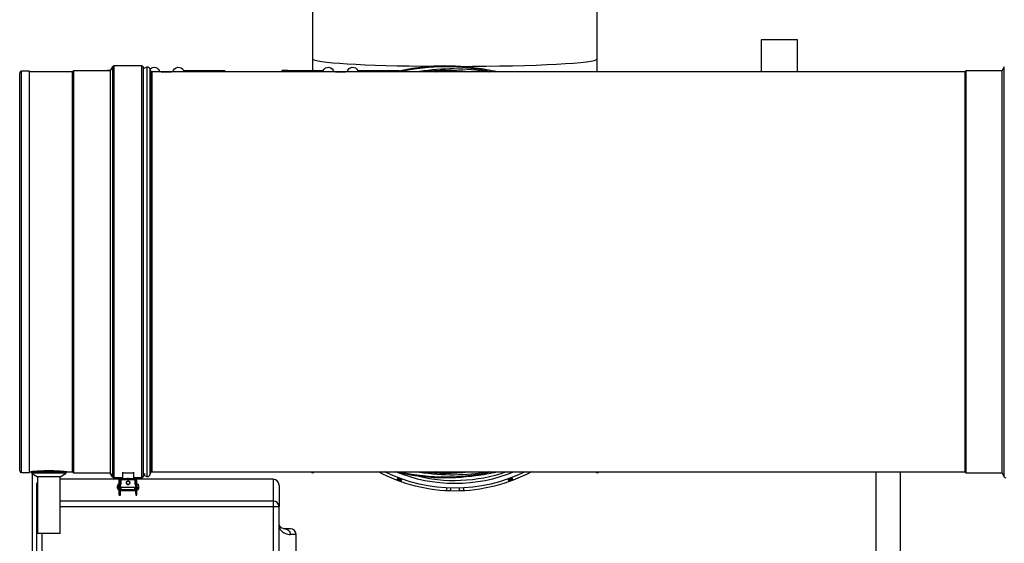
# Model space of a CAD drawing. Header units: millimetres. Extents: x 226 to 1023, y 71 to 732.
# Tile 35 of 110: x 241 to 327, y 250 to 296. Entities that reach past the tile are written whole.
import ezdxf

# ---------------------------------------------------------------- set-up
doc = ezdxf.new("R2010")
doc.units = ezdxf.units.MM
doc.layers.add('1', color=7, linetype='CONTINUOUS', true_color=0xffffff)

msp = doc.modelspace()

# ---------------------------------------------------------------- linework, layer by layer
at = {"layer": '1', "color": 7, "linetype": 'Continuous'}
for p, q in [((266.259, 303.671), (266.259, 293.01)), ((291.259, 293.01), (291.259, 303.671)), ((305.659, 294.678), (305.659, 291.873)), ((308.859, 294.678), (305.659, 294.678)), ((308.859, 291.873), (308.859, 294.678)), ((248.683, 292.314), (248.496, 291.989)), ((251.243, 292.389), (248.813, 292.389)), ((251.454, 292.172), (251.373, 292.314)), ((251.711, 292.276), (251.454, 292.172)), ((266.259, 293.01), (266.259, 291.978)), ((291.259, 291.874), (291.259, 293.01)), ((327.008, 292.314), (326.82, 291.989)), ((240.537, 256.849), (240.537, 291.779)), ((241.397, 291.939), (240.697, 291.939)), ((241.397, 256.689), (241.397, 291.939)), ((245.187, 291.874), (241.397, 291.874)), ((245.282, 291.969), (245.187, 291.874)), ((245.187, 256.754), (245.187, 291.874)), ((248.496, 291.969), (245.282, 291.969)), ((245.282, 256.659), (245.282, 291.969)), ((248.259, 291.978), (248.259, 291.969)), ((248.496, 291.978), (248.259, 291.978)), ((248.496, 291.989), (248.496, 256.639)), ((252.043, 291.94), (251.961, 292.165)), ((278.552, 291.874), (252.137, 291.874)), ((252.923, 291.878), (252.829, 291.878)), ((252.959, 291.878), (252.923, 291.878)), ((252.959, 291.878), (252.959, 291.874)), ((252.959, 291.878), (253.159, 291.878)), ((253.159, 291.878), (253.159, 291.874)), ((253.159, 291.878), (253.259, 291.878)), ((253.259, 291.878), (253.559, 291.878)), ((253.559, 291.878), (253.659, 291.878)), ((253.659, 291.874), (253.659, 291.878)), ((253.659, 291.878), (253.859, 291.878)), ((253.895, 291.878), (253.859, 291.878)), ((253.859, 291.878), (253.859, 291.874)), ((253.989, 291.878), (253.895, 291.878)), ((254.937, 291.978), (258.059, 291.978)), ((258.059, 291.978), (258.559, 291.978)), ((258.559, 291.874), (258.559, 291.978)), ((264.059, 291.978), (263.559, 291.978)), ((263.559, 291.978), (263.559, 291.874)), ((264.059, 291.978), (267.181, 291.978)), ((268.223, 291.878), (268.129, 291.878)), ((268.259, 291.878), (268.223, 291.878)), ((268.259, 291.878), (268.459, 291.878)), ((268.259, 291.878), (268.259, 291.874)), ((268.459, 291.878), (268.559, 291.878)), ((268.459, 291.878), (268.459, 291.874)), ((268.559, 291.878), (268.859, 291.878)), ((268.859, 291.878), (268.959, 291.878)), ((268.959, 291.878), (269.159, 291.878)), ((268.959, 291.874), (268.959, 291.878)), ((269.195, 291.878), (269.159, 291.878)), ((269.159, 291.878), (269.159, 291.874)), ((269.289, 291.878), (269.195, 291.878)), ((270.237, 291.978), (273.359, 291.978)), ((273.359, 291.978), (273.859, 291.978)), ((273.859, 291.923), (273.859, 291.978)), ((323.537, 291.874), (278.552, 291.874)), ((323.632, 291.969), (323.537, 291.874)), ((323.537, 291.874), (323.537, 256.754)), ((326.82, 291.969), (323.632, 291.969)), ((323.632, 291.969), (323.632, 256.659)), ((326.82, 256.639), (326.82, 291.989)), ((240.697, 256.689), (241.397, 256.689)), ((241.397, 256.754), (241.528, 256.754)), ((241.627, 256.714), (241.577, 256.628)), ((241.577, 256.628), (242.097, 256.328)), ((243.097, 256.628), (241.577, 256.628)), ((243.097, 256.714), (241.627, 256.714)), ((241.628, 256.727), (241.651, 256.714)), ((241.659, 248.619), (241.659, 256.581)), ((242.097, 256.328), (242.097, 251.328)), ((243.097, 256.328), (242.097, 256.328)), ((244.567, 256.714), (243.097, 256.714)), ((244.617, 256.628), (243.097, 256.628)), ((244.097, 256.328), (243.097, 256.328)), ((244.097, 256.328), (244.617, 256.628)), ((244.097, 251.328), (244.097, 256.328)), ((249.285, 256.096), (244.097, 256.096)), ((244.544, 256.714), (244.566, 256.727)), ((244.617, 256.628), (244.567, 256.714)), ((244.666, 256.754), (245.187, 256.754)), ((245.187, 256.754), (245.282, 256.659)), ((245.282, 256.659), (248.496, 256.659)), ((248.496, 256.642), (248.496, 256.64)), ((248.496, 256.642), (248.683, 256.317)), ((248.496, 256.64), (248.496, 256.639)), ((248.496, 256.64), (248.497, 256.64)), ((248.683, 256.315), (248.496, 256.64)), ((248.496, 256.639), (248.683, 256.314)), ((248.813, 256.242), (249.285, 256.242)), ((249.285, 256.24), (248.813, 256.24)), ((248.813, 256.239), (249.285, 256.239)), ((249.285, 254.864), (249.285, 256.273)), ((249.385, 254.864), (249.385, 256.273)), ((249.385, 256.242), (249.56, 256.242)), ((249.56, 256.24), (249.385, 256.24)), ((249.385, 256.239), (249.56, 256.239)), ((249.822, 256.096), (249.385, 256.096)), ((249.46, 255.667), (249.46, 256.067)), ((249.46, 256.067), (250.66, 256.067)), ((249.56, 256.735), (249.56, 256.676)), ((249.56, 256.676), (250.56, 256.676)), ((249.56, 256.676), (249.56, 256.179)), ((249.56, 256.179), (250.56, 256.179)), ((250.735, 256.096), (250.3, 256.096)), ((250.56, 256.676), (250.56, 256.735)), ((250.56, 256.179), (250.56, 256.676)), ((250.56, 256.242), (250.735, 256.242)), ((250.735, 256.24), (250.56, 256.24)), ((250.56, 256.239), (250.735, 256.239)), ((250.66, 256.067), (250.66, 255.667)), ((250.735, 254.864), (250.735, 256.273)), ((250.835, 254.864), (250.835, 256.273)), ((250.835, 256.242), (251.243, 256.242)), ((251.243, 256.24), (250.835, 256.24)), ((250.835, 256.239), (251.243, 256.239)), ((262.81, 256.096), (250.835, 256.096)), ((251.373, 256.317), (251.546, 256.617)), ((251.373, 256.314), (251.454, 256.456)), ((251.454, 256.456), (251.711, 256.352)), ((251.961, 256.463), (252.043, 256.688)), ((252.137, 256.754), (278.552, 256.754)), ((278.552, 256.754), (323.537, 256.754)), ((317.859, 256.754), (317.859, 250.478)), ((317.859, 256.754), (317.859, 246.128)), ((323.537, 256.754), (323.632, 256.659)), ((323.632, 256.659), (326.82, 256.659)), ((326.82, 256.639), (327.008, 256.314)), ((242.01, 255.596), (242.01, 253.705)), ((249.11, 255.534), (249.11, 255.384)), ((249.11, 255.534), (249.16, 255.534)), ((249.11, 255.376), (249.11, 255.384)), ((249.16, 255.667), (249.285, 255.667)), ((249.16, 255.667), (249.16, 255.317)), ((249.16, 255.312), (249.16, 255.317)), ((249.16, 255.317), (249.26, 255.317)), ((249.26, 255.312), (249.16, 255.312)), ((249.26, 255.367), (249.26, 255.317)), ((249.26, 255.317), (249.26, 255.312)), ((249.385, 255.667), (249.46, 255.667)), ((249.385, 255.417), (249.41, 255.417)), ((249.385, 255.412), (249.41, 255.412)), ((249.385, 255.334), (249.46, 255.334)), ((249.385, 255.135), (249.46, 255.135)), ((249.385, 255.126), (249.46, 255.126)), ((249.46, 255.16), (249.46, 255.367)), ((249.46, 255.16), (249.46, 255.135)), ((249.46, 255.126), (250.66, 255.126)), ((249.46, 255.126), (249.46, 255.126)), ((249.91, 255.792), (249.91, 255.784)), ((250.21, 255.784), (250.21, 255.792)), ((250.66, 255.667), (250.735, 255.667)), ((250.66, 255.16), (250.66, 255.367)), ((250.66, 255.334), (250.735, 255.334)), ((250.66, 255.135), (250.66, 255.16)), ((250.66, 255.135), (250.735, 255.135)), ((250.66, 255.126), (250.66, 255.126)), ((250.66, 255.126), (250.735, 255.126)), ((250.71, 255.417), (250.735, 255.417)), ((250.71, 255.412), (250.735, 255.412)), ((250.835, 255.667), (250.96, 255.667)), ((250.86, 255.367), (250.86, 255.317)), ((250.86, 255.317), (250.96, 255.317)), ((250.86, 255.312), (250.86, 255.317)), ((250.96, 255.312), (250.86, 255.312)), ((250.96, 255.317), (250.96, 255.667)), ((251.01, 255.534), (250.96, 255.534)), ((250.96, 255.317), (250.96, 255.312)), ((251.01, 255.384), (251.01, 255.534)), ((251.01, 255.384), (251.01, 255.376)), ((263.31, 255.596), (263.31, 253.705)), ((278.009, 255.339), (278.009, 255.088)), ((278.384, 255.323), (278.384, 255.073)), ((279.134, 255.323), (279.134, 255.073)), ((279.51, 255.339), (279.51, 255.088)), ((249.285, 254.706), (249.285, 254.864)), ((249.285, 254.706), (249.285, 254.701)), ((249.285, 254.701), (249.385, 254.701)), ((249.385, 254.706), (249.385, 254.864)), ((249.385, 254.706), (249.385, 254.701)), ((250.735, 254.864), (250.735, 254.706)), ((250.735, 254.701), (250.735, 254.706)), ((250.735, 254.701), (250.835, 254.701)), ((250.835, 254.706), (250.835, 254.864)), ((250.835, 254.706), (250.835, 254.701)), ((242.01, 253.705), (242.01, 242.545)), ((263.31, 244.64), (263.31, 253.705)), ((264.31, 251.753), (263.81, 251.753)), ((243.097, 251.328), (242.097, 251.328)), ((244.097, 251.328), (243.097, 251.328)), ((264.81, 244.64), (264.81, 251.253))]:
    msp.add_line(p, q, dxfattribs=at)
at = {"layer": '1', "color": 252, "linetype": 'Continuous'}
for p, q in [((248.683, 292.314), (248.683, 256.314)), ((248.813, 292.389), (248.813, 256.239)), ((251.243, 292.389), (251.243, 256.239)), ((251.373, 292.314), (251.373, 256.314)), ((251.711, 292.276), (251.711, 256.352)), ((327.008, 256.314), (327.008, 292.314)), ((240.697, 256.689), (240.697, 291.939)), ((251.961, 292.165), (251.961, 256.463)), ((252.043, 291.94), (252.043, 256.688)), ((252.137, 291.874), (252.137, 256.754)), ((252.923, 291.878), (252.923, 291.874)), ((253.259, 291.878), (253.259, 291.874)), ((253.559, 291.874), (253.559, 291.878)), ((253.895, 291.878), (253.895, 291.874)), ((258.059, 291.874), (258.059, 291.978)), ((264.059, 291.978), (264.059, 291.874)), ((268.223, 291.878), (268.223, 291.874)), ((268.559, 291.878), (268.559, 291.874)), ((268.859, 291.874), (268.859, 291.878)), ((269.195, 291.878), (269.195, 291.874)), ((273.359, 291.874), (273.359, 291.978)), ((248.683, 256.315), (248.683, 256.314)), ((248.813, 256.24), (248.813, 256.239)), ((262.81, 256.096), (262.81, 254.191)), ((273.76, 255.974), (273.89, 256.192)), ((273.937, 256.175), (273.807, 255.956)), ((273.826, 255.95), (273.95, 256.17)), ((273.998, 256.153), (273.874, 255.932)), ((283.644, 255.932), (283.52, 256.153)), ((283.568, 256.17), (283.692, 255.95)), ((283.711, 255.956), (283.581, 256.175)), ((283.628, 256.192), (283.758, 255.974)), ((315.759, 246.128), (315.759, 256.754)), ((249.41, 255.417), (249.41, 255.412)), ((249.41, 255.417), (250.71, 255.417)), ((250.66, 255.16), (249.46, 255.16)), ((249.46, 255.126), (250.66, 255.126)), ((250.71, 255.412), (250.71, 255.417)), ((249.285, 254.864), (249.385, 254.864)), ((249.285, 254.706), (249.385, 254.706)), ((250.735, 254.864), (250.835, 254.864)), ((250.735, 254.706), (250.835, 254.706)), ((242.01, 253.705), (242.097, 253.705)), ((262.81, 254.191), (244.097, 254.191)), ((244.097, 253.705), (262.81, 253.705)), ((262.81, 254.191), (262.81, 253.705)), ((262.81, 253.705), (262.81, 244.64)), ((262.81, 253.705), (263.31, 253.705)), ((242.51, 242.545), (242.51, 251.327)), ((264.81, 251.253), (264.29, 251.253))]:
    msp.add_line(p, q, dxfattribs=at)
at = {"layer": '1', "color": 7, "linetype": 'Continuous'}
for centre, radius, start, end in [((248.813, 292.239), 0.15, 90, 150), ((251.243, 292.239), 0.15, 30, 90), ((251.783, 292.1), 0.19, 20, 112), ((277.938, 274.314), 18.075, 79.75691, 103.7086), ((240.697, 291.779), 0.16, 90, 180), ((277.938, 274.314), 17.675, 83.45864, 96.53546), ((278.552, 274.314), 17.995, 77.3775, 83.49188), ((278.552, 274.314), 17.976, 77.65312, 79.36875), ((240.697, 256.849), 0.16, 180, 270), ((248.813, 256.389), 0.15, 210, 270), ((251.243, 256.389), 0.15, 270, 330), ((251.783, 256.528), 0.19, 248, 340), ((262.81, 255.596), 0.5, 0, 90), ((266.259, 256.818), 0.145, 206.29674, 333.69726), ((277.938, 274.314), 18.075, 256.29395, 280.24564), ((277.938, 274.314), 17.675, 263.46149, 276.54392), ((278.552, 274.314), 17.995, 276.50812, 282.6225), ((278.552, 274.314), 17.976, 280.63125, 282.34687), ((291.259, 256.818), 0.145, 206.29674, 333.69726), ((327.138, 256.389), 0.15, 210, 270), ((242.51, 255.596), 0.5, 145.60729, 180), ((264.31, 251.253), 0.5, 0, 90)]:
    msp.add_arc(centre, radius, start, end, dxfattribs=at)
at = {"layer": '1', "color": 7, "linetype": 'Continuous', "extrusion": (0, 0, -1)}
for centre, radius, start, end in [((-252.339, 291.778), 0.5, 43.52954, 168.95779), ((-254.479, 291.778), 0.5, 11.04226, 156.42182), ((-267.639, 291.778), 0.5, 23.57818, 168.95774), ((-269.779, 291.778), 0.5, 11.04226, 156.42182), ((-252.137, 291.974), 0.1, 270, 340), ((-252.137, 256.654), 0.1, 20, 90), ((-278.759, 269.318), 14.25, 270, 298.1475), ((-278.759, 269.318), 14, 243.82125, 296.17312), ((-278.759, 269.318), 14.25, 241.84688, 270)]:
    msp.add_arc(centre, radius, start, end, dxfattribs=at)
at = {"layer": '1', "color": 252, "linetype": 'Continuous'}
for start, end in [(77.38084, 102.69189), (257.31067, 282.61609)]:
    msp.add_arc((277.938, 274.314), 18, start, end, dxfattribs=at)
at = {"layer": '1', "color": 252, "linetype": 'Continuous', "extrusion": (0, 0, -1)}
for centre, radius, start, end in [((-278.552, 274.314), 17.844, 80.61187, 100.24312), ((-278.552, 274.314), 17.619, 85.30313, 94.7025), ((-278.759, 269.318), 13.6, 247.48875, 292.50563), ((-278.759, 269.318), 13.35, 250.23938, 285.31688), ((-278.552, 274.314), 17.844, 259.75687, 279.38812), ((-278.552, 274.314), 17.619, 265.2975, 274.69688)]:
    msp.add_arc(centre, radius, start, end, dxfattribs=at)
at = {"layer": '1', "color": 252, "linetype": 'Continuous'}
for centre, major_axis, ratio, start_param, end_param in [((278.759, 293.01), (12.5, 0), 0.052336, 3.141592, 4.567778), ((278.759, 293.01), (12.5, 0), 0.052336, 4.734282, 6.283185), ((242.51, 253.705), (-0.5, 0), 0.970696, 5.682921, 6.283185), ((262.81, 253.705), (-0.5, 0), 0.970696, 3.141593, 4.712389)]:
    msp.add_ellipse(centre, major_axis=major_axis, ratio=ratio, start_param=start_param, end_param=end_param, dxfattribs=at)
at = {"layer": '1', "color": 7, "linetype": 'Continuous'}
for centre, major_axis, ratio, start_param, end_param in [((248.813, 256.392), (-0.15, 0), 0.999867, 0.523599, 1.570796), ((248.813, 256.39), (0.15, 0), 0.999971, 3.665191, 4.712389), ((251.243, 256.392), (-0.15, 0), 0.999867, 1.570796, 2.617994), ((273.622, 255.842), (0.228, 0.394), 0.017237, 0.350572, 1.179828), ((273.847, 255.776), (0.229, 0.396), 0.017164, 5.06898, 5.83982), ((283.671, 255.776), (-0.229, 0.396), 0.017164, 0.443364, 1.214177), ((283.896, 255.842), (-0.228, 0.394), 0.017237, 5.103399, 5.932616), ((249.36, 255.384), (0.25, 0), 0.999591, 3.141593, 4.407678), ((249.36, 255.376), (0.25, 0), 0.999591, 3.141593, 4.407678), ((249.31, 255.367), (-0.05, 0), 0.999591, 5.236003, 6.283185), ((249.31, 255.362), (0.05, 0), 0.999591, 2.09441, 3.141593), ((250.06, 255.786), (-0.16, 0), 0.999591, 3.159557, 6.265316), ((250.06, 255.784), (0.15, 0), 0.999591, 3.14159, 6.283185), ((250.81, 255.367), (-0.05, 0), 0.999591, 3.141593, 4.188775), ((250.81, 255.362), (0.05, 0), 0.999591, 0, 1.047182), ((250.76, 255.384), (-0.25, 0), 0.999591, 1.875508, 3.141593), ((250.76, 255.376), (-0.25, 0), 0.999591, 1.875508, 3.141593)]:
    msp.add_ellipse(centre, major_axis=major_axis, ratio=ratio, start_param=start_param, end_param=end_param, dxfattribs=at)
for major_axis in [(0.16, 0), (0.15, 0)]:
    msp.add_ellipse((250.06, 255.792), major_axis=major_axis, ratio=0.999591, dxfattribs=at)
at = {"layer": '1', "color": 252, "linetype": 'Continuous'}
for points, knots in [([(243.097, 256.836), (243.036, 256.836), (242.791, 256.835), (242.318, 256.819), (241.808, 256.782), (241.589, 256.76), (241.534, 256.755), (241.528, 256.754), (241.528, 256.754)], [0, 0, 0, 0, 0.071376, 0.285602, 0.571236, 0.856871, 0.928279, 1, 1, 1, 1]), ([(244.666, 256.754), (244.666, 256.754), (244.636, 256.757), (244.508, 256.77), (244.248, 256.793), (243.924, 256.816), (243.466, 256.833), (243.219, 256.836), (243.097, 256.836), (243.097, 256.836), (243.097, 256.836)], [0, 0, 0, 0, 0.142314, 0.356728, 0.428199, 0.714083, 0.857025, 0.999967, 0.999967, 1, 1, 1, 1]), ([(243.097, 256.836), (243.097, 256.836), (243.097, 256.836), (243.097, 256.833), (243.097, 256.824), (243.097, 256.81)], [0, 0, 0, 0, 0.000127, 0.000127, 1, 1, 1, 1]), ([(241.628, 256.727), (241.628, 256.727), (241.634, 256.728), (241.685, 256.734), (241.887, 256.756), (242.364, 256.793), (242.808, 256.809), (243.04, 256.81), (243.097, 256.81)], [0, 0, 0, 0, 0.071681, 0.143093, 0.428739, 0.714386, 0.928621, 1, 1, 1, 1]), ([(243.097, 256.81), (243.097, 256.81), (243.097, 256.81), (243.212, 256.81), (243.445, 256.807), (243.875, 256.79), (244.178, 256.766), (244.42, 256.743), (244.538, 256.73), (244.566, 256.727), (244.566, 256.727)], [0, 0, 0, 0, 0.000033, 0.000033, 0.142849, 0.285664, 0.571295, 0.642703, 0.856926, 1, 1, 1, 1]), ([(263.31, 251.918), (263.376, 251.739), (263.471, 251.625), (263.653, 251.452), (263.744, 251.397), (264.004, 251.273), (264.161, 251.253), (264.29, 251.253)], [0, 0, 0, 0, 0.25, 0.25, 0.5, 0.5, 1, 1, 1, 1]), ([(263.81, 251.753), (263.935, 251.753), (264.06, 251.699), (264.238, 251.514), (264.29, 251.383), (264.29, 251.253)], [0, 0, 0, 0, 0.5, 0.5, 1, 1, 1, 1])]:
    msp.add_open_spline(points, degree=3, knots=knots, dxfattribs=at)
at = {"layer": '1', "color": 7, "linetype": 'Continuous'}
for points, knots in [([(241.527, 256.754), (241.536, 256.754), (241.554, 256.753), (241.579, 256.748), (241.605, 256.74), (241.62, 256.732), (241.628, 256.727)], [0, 0, 0, 0, 0.249994, 0.500001, 0.750009, 1, 1, 1, 1]), ([(244.566, 256.727), (244.574, 256.732), (244.59, 256.74), (244.615, 256.748), (244.641, 256.753), (244.658, 256.754), (244.667, 256.754)], [0, 0, 0, 0, 0.250002, 0.500011, 0.750014, 1, 1, 1, 1]), ([(250.333, 256.068), (250.3, 256.099), (250.193, 256.169), (249.984, 256.192), (249.84, 256.117), (249.786, 256.066)], [0, 0, 0, 0, 0.226263, 0.630535, 1, 1, 1, 1]), ([(273.653, 256.016), (273.655, 256.019), (273.663, 256.035), (273.672, 256.05), (273.682, 256.068), (273.687, 256.076), (273.693, 256.087), (273.695, 256.091), (273.697, 256.094), (273.698, 256.095), (273.705, 256.108), (273.718, 256.13), (273.735, 256.161), (273.746, 256.18), (273.754, 256.193), (273.758, 256.2), (273.762, 256.207), (273.764, 256.211), (273.765, 256.213), (273.771, 256.222), (273.774, 256.229), (273.778, 256.235)], [0, 0, 0, 0, 0.036062, 0.176659, 0.176659, 0.246958, 0.282107, 0.299682, 0.299682, 0.317256, 0.317256, 0.457854, 0.598451, 0.739048, 0.739048, 0.809347, 0.844496, 0.844496, 0.879646, 0.879646, 1, 1, 1, 1]), ([(274.098, 256.118), (274.097, 256.115), (274.094, 256.11), (274.092, 256.105), (274.089, 256.101), (274.088, 256.099), (274.083, 256.088), (274.078, 256.08), (274.068, 256.061), (274.058, 256.042), (274.047, 256.021), (274.038, 256.005), (274.035, 255.999), (274.031, 255.992), (274.03, 255.991), (274.029, 255.988), (274.027, 255.984), (274.018, 255.968), (274.004, 255.941), (273.989, 255.914), (273.98, 255.898), (273.978, 255.895)], [0, 0, 0, 0, 0.052362, 0.087409, 0.087409, 0.122456, 0.122456, 0.262645, 0.262645, 0.402833, 0.543022, 0.543022, 0.613116, 0.613116, 0.63064, 0.63064, 0.648163, 0.683211, 0.823399, 0.963588, 1, 1, 1, 1]), ([(283.54, 255.895), (283.538, 255.898), (283.529, 255.914), (283.521, 255.929), (283.511, 255.947), (283.506, 255.956), (283.501, 255.966), (283.499, 255.971), (283.497, 255.974), (283.496, 255.975), (283.489, 255.988), (283.477, 256.011), (283.46, 256.042), (283.45, 256.061), (283.443, 256.075), (283.439, 256.082), (283.435, 256.088), (283.434, 256.092), (283.433, 256.093), (283.432, 256.095), (283.428, 256.103), (283.423, 256.111), (283.42, 256.118)], [0, 0, 0, 0, 0.03446, 0.175117, 0.175117, 0.245446, 0.28061, 0.298192, 0.298192, 0.315774, 0.315774, 0.456431, 0.597088, 0.737745, 0.737745, 0.808074, 0.843238, 0.843238, 0.86082, 0.86082, 0.878402, 1, 1, 1, 1]), ([(283.74, 256.235), (283.742, 256.232), (283.744, 256.228), (283.748, 256.222), (283.749, 256.219), (283.75, 256.217), (283.751, 256.216), (283.756, 256.207), (283.762, 256.198), (283.772, 256.18), (283.783, 256.161), (283.795, 256.14), (283.804, 256.124), (283.807, 256.119), (283.811, 256.112), (283.812, 256.111), (283.813, 256.108), (283.816, 256.104), (283.825, 256.088), (283.839, 256.062), (283.855, 256.035), (283.864, 256.019), (283.865, 256.016)], [0, 0, 0, 0, 0.049329, 0.084488, 0.102068, 0.102068, 0.119647, 0.119647, 0.260285, 0.260285, 0.400922, 0.541559, 0.541559, 0.611877, 0.611877, 0.629457, 0.629457, 0.647037, 0.682196, 0.822833, 0.96347, 1, 1, 1, 1]), ([(249.41, 255.417), (249.416, 255.417), (249.429, 255.415), (249.446, 255.403), (249.457, 255.387), (249.459, 255.374), (249.46, 255.367)], [0, 0, 0, 0, 0.250091, 0.500021, 0.749995, 1, 1, 1, 1]), ([(249.46, 255.36), (249.46, 255.361), (249.46, 255.362), (249.459, 255.369), (249.455, 255.386), (249.439, 255.403), (249.423, 255.411), (249.414, 255.411), (249.41, 255.412)], [0, 0, 0, 0, 0.124152, 0.250222, 0.495966, 0.746382, 0.874519, 1, 1, 1, 1]), ([(250.66, 255.367), (250.66, 255.374), (250.662, 255.387), (250.673, 255.403), (250.69, 255.415), (250.703, 255.417), (250.71, 255.417)], [0, 0, 0, 0, 0.250005, 0.499979, 0.749909, 1, 1, 1, 1]), ([(250.66, 255.36), (250.66, 255.361), (250.66, 255.362), (250.66, 255.369), (250.663, 255.383), (250.675, 255.399), (250.69, 255.409), (250.703, 255.411), (250.71, 255.412)], [0, 0, 0, 0, 0.123904, 0.249717, 0.495007, 0.629811, 0.814497, 1, 1, 1, 1]), ([(263.81, 251.753), (263.79, 251.753), (263.769, 251.754), (263.696, 251.763), (263.639, 251.777), (263.534, 251.832), (263.488, 251.864), (263.411, 251.947), (263.38, 251.989), (263.329, 252.102), (263.31, 252.174), (263.31, 252.252)], [0, 0, 0, 0, 0.13894, 0.13894, 0.458888, 0.458888, 0.68979, 0.68979, 0.846633, 0.846633, 1, 1, 1, 1])]:
    msp.add_open_spline(points, degree=3, knots=knots, dxfattribs=at)

doc.saveas('drawing.dxf')
